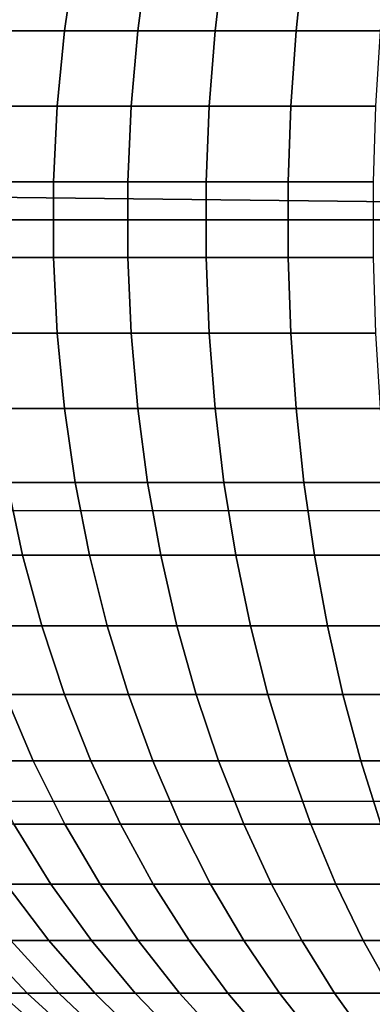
# Model space of a CAD drawing. Header units: metres. Extents: x -28 to 70, y -218 to 27.
# Tile 217 of 246: x 62.18 to 63.37, y -2.64 to 0.67. Entities that reach past the tile are written whole.
import ezdxf

# ---------------------------------------------------------------- set-up
doc = ezdxf.new("R2010")
doc.units = ezdxf.units.M
doc.layers.add('solid_10_261_002_XXX', color=7, linetype='CONTINUOUS')

msp = doc.modelspace()

# ---------------------------------------------------------------- linework, layer by layer
at = {"layer": 'solid_10_261_002_XXX'}
for points in [[(30.593515, 0.43598, 94.004753), (30.567978, 0.882553, 94.019485), (68.738998, 0.980195, 94.024033), (68.738998, 0, 94)], [(62.135281, 0.885267, 198.599289), (62.095947, 0.635729, 198.638565), (62.328094, 0.635729, 198.855011), (62.364525, 0.885267, 198.813019)], [(62.364525, 0.885267, 198.813019), (62.328094, 0.635729, 198.855011), (62.575111, 0.635729, 199.054306), (62.608448, 0.885267, 199.009827)], [(62.608448, 0.885267, 199.009827), (62.575111, 0.635729, 199.054306), (62.835724, 0.635729, 199.235458), (62.865803, 0.885267, 199.188721)], [(62.865803, 0.885267, 199.188721), (62.835724, 0.635729, 199.235458), (63.108612, 0.635729, 199.397537), (63.135273, 0.885267, 199.34877)], [(63.135273, 0.885267, 199.34877), (63.108612, 0.635729, 199.397537), (63.392376, 0.635729, 199.539719), (63.415485, 0.885267, 199.489166)], [(62.095947, 0.635729, 198.638565), (62.069607, 0.382799, 198.664871), (62.303703, 0.382799, 198.883118), (62.328094, 0.635729, 198.855011)], [(62.328094, 0.635729, 198.855011), (62.303703, 0.382799, 198.883118), (62.552784, 0.382799, 199.084091), (62.575111, 0.635729, 199.054306)], [(62.575111, 0.635729, 199.054306), (62.552784, 0.382799, 199.084091), (62.815586, 0.382799, 199.266769), (62.835724, 0.635729, 199.235458)], [(62.835724, 0.635729, 199.235458), (62.815586, 0.382799, 199.266769), (63.090759, 0.382799, 199.430206), (63.108612, 0.635729, 199.397537)], [(63.108612, 0.635729, 199.397537), (63.090759, 0.382799, 199.430206), (63.3769, 0.382799, 199.573578), (63.392376, 0.635729, 199.539719)], [(30.593515, 0.43598, 94.004753), (68.738998, 0, 94), (62, 0, 94)], [(62.069607, 0.382799, 198.664871), (62.0564, 0.127827, 198.678055), (62.291473, 0.127827, 198.897217), (62.303703, 0.382799, 198.883118)], [(62.303703, 0.382799, 198.883118), (62.291473, 0.127827, 198.897217), (62.541595, 0.127827, 199.09903), (62.552784, 0.382799, 199.084091)], [(62.552784, 0.382799, 199.084091), (62.541595, 0.127827, 199.09903), (62.805489, 0.127827, 199.282455), (62.815586, 0.382799, 199.266769)], [(62.815586, 0.382799, 199.266769), (62.805489, 0.127827, 199.282455), (63.081806, 0.127827, 199.446579), (63.090759, 0.382799, 199.430206)], [(63.090759, 0.382799, 199.430206), (63.081806, 0.127827, 199.446579), (63.369141, 0.127827, 199.590546), (63.3769, 0.382799, 199.573578)], [(62.0564, 0.127827, 198.678055), (62.0564, -0.127827, 198.678055), (62.291473, -0.127827, 198.897217), (62.291473, 0.127827, 198.897217)], [(62.291473, 0.127827, 198.897217), (62.291473, -0.127827, 198.897217), (62.541595, -0.127827, 199.09903), (62.541595, 0.127827, 199.09903)], [(62.541595, 0.127827, 199.09903), (62.541595, -0.127827, 199.09903), (62.805489, -0.127827, 199.282455), (62.805489, 0.127827, 199.282455)], [(62.805489, 0.127827, 199.282455), (62.805489, -0.127827, 199.282455), (63.081806, -0.127827, 199.446579), (63.081806, 0.127827, 199.446579)], [(63.081806, 0.127827, 199.446579), (63.081806, -0.127827, 199.446579), (63.369141, -0.127827, 199.590546), (63.369141, 0.127827, 199.590546)], [(62, -0.981382, 94.024094), (62, 0, 94), (68.738998, 0, 94), (68.738998, -0.980195, 94.024033)], [(62.0564, -0.127827, 198.678055), (62.069607, -0.382799, 198.664871), (62.303703, -0.382799, 198.883118), (62.291473, -0.127827, 198.897217)], [(62.291473, -0.127827, 198.897217), (62.303703, -0.382799, 198.883118), (62.552784, -0.382799, 199.084091), (62.541595, -0.127827, 199.09903)], [(62.541595, -0.127827, 199.09903), (62.552784, -0.382799, 199.084091), (62.815586, -0.382799, 199.266769), (62.805489, -0.127827, 199.282455)], [(62.805489, -0.127827, 199.282455), (62.815586, -0.382799, 199.266769), (63.090759, -0.382799, 199.430206), (63.081806, -0.127827, 199.446579)], [(63.081806, -0.127827, 199.446579), (63.090759, -0.382799, 199.430206), (63.3769, -0.382799, 199.573578), (63.369141, -0.127827, 199.590546)], [(62.069607, -0.382799, 198.664871), (62.095947, -0.635729, 198.638565), (62.328094, -0.635729, 198.855011), (62.303703, -0.382799, 198.883118)], [(62.303703, -0.382799, 198.883118), (62.328094, -0.635729, 198.855011), (62.575111, -0.635729, 199.054306), (62.552784, -0.382799, 199.084091)], [(62.552784, -0.382799, 199.084091), (62.575111, -0.635729, 199.054306), (62.835724, -0.635729, 199.235458), (62.815586, -0.382799, 199.266769)], [(62.815586, -0.382799, 199.266769), (62.835724, -0.635729, 199.235458), (63.108612, -0.635729, 199.397537), (63.090759, -0.382799, 199.430206)], [(63.090759, -0.382799, 199.430206), (63.108612, -0.635729, 199.397537), (63.392376, -0.635729, 199.539719), (63.3769, -0.382799, 199.573578)], [(62.095947, -0.635729, 198.638565), (62.135281, -0.885267, 198.599289), (62.364525, -0.885267, 198.813019), (62.328094, -0.635729, 198.855011)], [(62.328094, -0.635729, 198.855011), (62.364525, -0.885267, 198.813019), (62.608448, -0.885267, 199.009827), (62.575111, -0.635729, 199.054306)], [(62.575111, -0.635729, 199.054306), (62.608448, -0.885267, 199.009827), (62.865803, -0.885267, 199.188721), (62.835724, -0.635729, 199.235458)], [(62.835724, -0.635729, 199.235458), (62.865803, -0.885267, 199.188721), (63.135273, -0.885267, 199.34877), (63.108612, -0.635729, 199.397537)], [(63.108612, -0.635729, 199.397537), (63.135273, -0.885267, 199.34877), (63.415485, -0.885267, 199.489166), (63.392376, -0.635729, 199.539719)], [(61.921883, -0.885267, 198.369736), (61.977585, -1.130081, 198.321548), (62.187397, -1.130081, 198.547241), (62.135281, -0.885267, 198.599289)], [(62.135281, -0.885267, 198.599289), (62.187397, -1.130081, 198.547241), (62.412792, -1.130081, 198.757385), (62.364525, -0.885267, 198.813019)], [(62.364525, -0.885267, 198.813019), (62.412792, -1.130081, 198.757385), (62.652618, -1.130081, 198.950882), (62.608448, -0.885267, 199.009827)], [(62.608448, -0.885267, 199.009827), (62.652618, -1.130081, 198.950882), (62.905651, -1.130081, 199.12677), (62.865803, -0.885267, 199.188721)], [(62.865803, -0.885267, 199.188721), (62.905651, -1.130081, 199.12677), (63.170597, -1.130081, 199.284134), (63.135273, -0.885267, 199.34877)], [(63.135273, -0.885267, 199.34877), (63.170597, -1.130081, 199.284134), (63.446106, -1.130081, 199.42218), (63.415485, -0.885267, 199.489166)], [(62, -1.960395, 94.096313), (62, -0.981382, 94.024094), (68.738998, -0.980195, 94.024033), (68.738998, -1.958035, 94.096077)], [(61.977585, -1.130081, 198.321548), (62.04665, -1.368867, 198.261795), (62.252022, -1.368867, 198.482712), (62.187397, -1.130081, 198.547241)], [(62.187397, -1.130081, 198.547241), (62.252022, -1.368867, 198.482712), (62.472645, -1.368867, 198.6884), (62.412792, -1.130081, 198.757385)], [(62.412792, -1.130081, 198.757385), (62.472645, -1.368867, 198.6884), (62.707394, -1.368867, 198.877808), (62.652618, -1.130081, 198.950882)], [(62.652618, -1.130081, 198.950882), (62.707394, -1.368867, 198.877808), (62.955067, -1.368867, 199.049973), (62.905651, -1.130081, 199.12677)], [(62.905651, -1.130081, 199.12677), (62.955067, -1.368867, 199.049973), (63.214401, -1.368867, 199.203995), (63.170597, -1.130081, 199.284134)], [(63.170597, -1.130081, 199.284134), (63.214401, -1.368867, 199.203995), (63.484074, -1.368867, 199.339127), (63.446106, -1.130081, 199.42218)], [(62.04665, -1.368867, 198.261795), (62.128716, -1.600348, 198.190796), (62.328808, -1.600348, 198.406036), (62.252022, -1.368867, 198.482712)], [(62.252022, -1.368867, 198.482712), (62.328808, -1.600348, 198.406036), (62.543758, -1.600348, 198.606445), (62.472645, -1.368867, 198.6884)], [(62.472645, -1.368867, 198.6884), (62.543758, -1.600348, 198.606445), (62.772472, -1.600348, 198.79097), (62.707394, -1.368867, 198.877808)], [(62.707394, -1.368867, 198.877808), (62.772472, -1.600348, 198.79097), (63.013779, -1.600348, 198.95871), (62.955067, -1.368867, 199.049973)], [(62.955067, -1.368867, 199.049973), (63.013779, -1.600348, 198.95871), (63.266449, -1.600348, 199.10878), (63.214401, -1.368867, 199.203995)], [(63.214401, -1.368867, 199.203995), (63.266449, -1.600348, 199.10878), (63.52919, -1.600348, 199.240433), (63.484074, -1.368867, 199.339127)], [(61.944504, -1.600348, 197.961823), (62.044735, -1.823291, 197.886932), (62.223343, -1.823291, 198.108932), (62.128716, -1.600348, 198.190796)], [(62.128716, -1.600348, 198.190796), (62.223343, -1.823291, 198.108932), (62.417347, -1.823291, 198.317627), (62.328808, -1.600348, 198.406036)], [(62.328808, -1.600348, 198.406036), (62.417347, -1.823291, 198.317627), (62.625755, -1.823291, 198.511932), (62.543758, -1.600348, 198.606445)], [(62.543758, -1.600348, 198.606445), (62.625755, -1.823291, 198.511932), (62.847511, -1.823291, 198.690857), (62.772472, -1.600348, 198.79097)], [(62.772472, -1.600348, 198.79097), (62.847511, -1.823291, 198.690857), (63.081478, -1.823291, 198.853485), (63.013779, -1.600348, 198.95871)], [(63.013779, -1.600348, 198.95871), (63.081478, -1.823291, 198.853485), (63.326458, -1.823291, 198.998993), (63.266449, -1.600348, 199.10878)], [(63.266449, -1.600348, 199.10878), (63.326458, -1.823291, 198.998993), (63.581207, -1.823291, 199.126633), (63.52919, -1.600348, 199.240433)], [(62.044735, -1.823291, 197.886932), (62.157734, -2.036506, 197.80249), (62.330021, -2.036506, 198.016647), (62.223343, -1.823291, 198.108932)], [(62.223343, -1.823291, 198.108932), (62.330021, -2.036506, 198.016647), (62.517162, -2.036506, 198.217957), (62.417347, -1.823291, 198.317627)], [(62.417347, -1.823291, 198.317627), (62.517162, -2.036506, 198.217957), (62.718201, -2.036506, 198.40538), (62.625755, -1.823291, 198.511932)], [(62.625755, -1.823291, 198.511932), (62.718201, -2.036506, 198.40538), (62.93211, -2.036506, 198.577972), (62.847511, -1.823291, 198.690857)], [(62.847511, -1.823291, 198.690857), (62.93211, -2.036506, 198.577972), (63.157799, -2.036506, 198.734848), (63.081478, -1.823291, 198.853485)], [(63.081478, -1.823291, 198.853485), (63.157799, -2.036506, 198.734848), (63.394115, -2.036506, 198.875214), (63.326458, -1.823291, 198.998993)], [(63.326458, -1.823291, 198.998993), (63.394115, -2.036506, 198.875214), (63.639851, -2.036506, 198.998337), (63.581207, -1.823291, 199.126633)], [(62, -2.93468, 94.216476), (62, -1.960395, 94.096313), (68.738998, -1.958035, 94.096077), (68.738998, -2.931169, 94.215958)], [(62.001179, -2.036506, 197.576584), (62.132702, -2.238856, 197.492218), (62.282898, -2.238856, 197.708954), (62.157734, -2.036506, 197.80249)], [(62.157734, -2.036506, 197.80249), (62.282898, -2.238856, 197.708954), (62.448185, -2.238856, 197.914413), (62.330021, -2.036506, 198.016647)], [(62.330021, -2.036506, 198.016647), (62.448185, -2.238856, 197.914413), (62.627728, -2.238856, 198.107544), (62.517162, -2.036506, 198.217957)], [(62.517162, -2.036506, 198.217957), (62.627728, -2.238856, 198.107544), (62.820599, -2.238856, 198.287369), (62.718201, -2.036506, 198.40538)], [(62.718201, -2.036506, 198.40538), (62.820599, -2.238856, 198.287369), (63.025818, -2.238856, 198.452942), (62.93211, -2.036506, 198.577972)], [(62.93211, -2.036506, 198.577972), (63.025818, -2.238856, 198.452942), (63.24234, -2.238856, 198.603455), (63.157799, -2.036506, 198.734848)], [(63.157799, -2.036506, 198.734848), (63.24234, -2.238856, 198.603455), (63.469055, -2.238856, 198.738113), (63.394115, -2.036506, 198.875214)], [(61.998367, -2.238856, 197.26532), (62.148182, -2.42926, 197.183701), (62.276306, -2.42926, 197.400131), (62.132702, -2.238856, 197.492218)], [(62.132702, -2.238856, 197.492218), (62.276306, -2.42926, 197.400131), (62.419559, -2.42926, 197.606842), (62.282898, -2.238856, 197.708954)], [(62.282898, -2.238856, 197.708954), (62.419559, -2.42926, 197.606842), (62.577206, -2.42926, 197.802795), (62.448185, -2.238856, 197.914413)], [(62.448185, -2.238856, 197.914413), (62.577206, -2.42926, 197.802795), (62.748447, -2.42926, 197.987), (62.627728, -2.238856, 198.107544)], [(62.627728, -2.238856, 198.107544), (62.748447, -2.42926, 197.987), (62.932404, -2.42926, 198.158508), (62.820599, -2.238856, 198.287369)], [(62.820599, -2.238856, 198.287369), (62.932404, -2.42926, 198.158508), (63.128136, -2.42926, 198.316437), (63.025818, -2.238856, 198.452942)], [(63.025818, -2.238856, 198.452942), (63.128136, -2.42926, 198.316437), (63.334648, -2.42926, 198.459976), (63.24234, -2.238856, 198.603455)], [(63.24234, -2.238856, 198.603455), (63.334648, -2.42926, 198.459976), (63.55088, -2.42926, 198.588409), (63.469055, -2.238856, 198.738113)], [(61.93985, -2.42926, 196.726227), (62.112366, -2.606703, 196.662109), (62.203335, -2.606703, 196.882416), (62.035839, -2.42926, 196.958694)], [(62.035839, -2.42926, 196.958694), (62.203335, -2.606703, 196.882416), (62.309803, -2.606703, 197.095657), (62.148182, -2.42926, 197.183701)], [(62.148182, -2.42926, 197.183701), (62.309803, -2.606703, 197.095657), (62.431229, -2.606703, 197.300766), (62.276306, -2.42926, 197.400131)], [(62.276306, -2.42926, 197.400131), (62.431229, -2.606703, 197.300766), (62.56699, -2.606703, 197.496674), (62.419559, -2.42926, 197.606842)], [(62.419559, -2.42926, 197.606842), (62.56699, -2.606703, 197.496674), (62.716396, -2.606703, 197.682388), (62.577206, -2.42926, 197.802795)], [(62.577206, -2.42926, 197.802795), (62.716396, -2.606703, 197.682388), (62.878681, -2.606703, 197.856949), (62.748447, -2.42926, 197.987)], [(62.748447, -2.42926, 197.987), (62.878681, -2.606703, 197.856949), (63.053017, -2.606703, 198.019485), (62.932404, -2.42926, 198.158508)], [(62.932404, -2.42926, 198.158508), (63.053017, -2.606703, 198.019485), (63.238514, -2.606703, 198.169159), (63.128136, -2.42926, 198.316437)], [(63.128136, -2.42926, 198.316437), (63.238514, -2.606703, 198.169159), (63.434227, -2.606703, 198.305191), (63.334648, -2.42926, 198.459976)], [(63.334648, -2.42926, 198.459976), (63.434227, -2.606703, 198.305191), (63.639156, -2.606703, 198.42691), (63.55088, -2.42926, 198.588409)], [(61.978706, -2.606703, 196.204849), (62.170776, -2.770238, 196.16333), (62.225975, -2.770238, 196.380737), (62.037361, -2.606703, 196.435867)], [(62.037361, -2.606703, 196.435867), (62.225975, -2.770238, 196.380737), (62.296562, -2.770238, 196.593643), (62.112366, -2.606703, 196.662109)], [(62.112366, -2.606703, 196.662109), (62.296562, -2.770238, 196.593643), (62.382172, -2.770238, 196.80098), (62.203335, -2.606703, 196.882416)], [(62.203335, -2.606703, 196.882416), (62.382172, -2.770238, 196.80098), (62.482368, -2.770238, 197.001663), (62.309803, -2.606703, 197.095657)], [(62.309803, -2.606703, 197.095657), (62.482368, -2.770238, 197.001663), (62.596642, -2.770238, 197.194672), (62.431229, -2.606703, 197.300766)], [(62.431229, -2.606703, 197.300766), (62.596642, -2.770238, 197.194672), (62.724403, -2.770238, 197.379044), (62.56699, -2.606703, 197.496674)], [(62.56699, -2.606703, 197.496674), (62.724403, -2.770238, 197.379044), (62.865005, -2.770238, 197.553818), (62.716396, -2.606703, 197.682388)], [(62.716396, -2.606703, 197.682388), (62.865005, -2.770238, 197.553818), (63.017731, -2.770238, 197.718094), (62.878681, -2.606703, 197.856949)], [(62.878681, -2.606703, 197.856949), (63.017731, -2.770238, 197.718094), (63.181797, -2.770238, 197.871063), (63.053017, -2.606703, 198.019485)], [(63.053017, -2.606703, 198.019485), (63.181797, -2.770238, 197.871063), (63.356369, -2.770238, 198.011917), (63.238514, -2.606703, 198.169159)], [(63.238514, -2.606703, 198.169159), (63.356369, -2.770238, 198.011917), (63.54055, -2.770238, 198.139938), (63.434227, -2.606703, 198.305191)]]:
    msp.add_3dface(points, dxfattribs=at)

doc.saveas('drawing.dxf')
